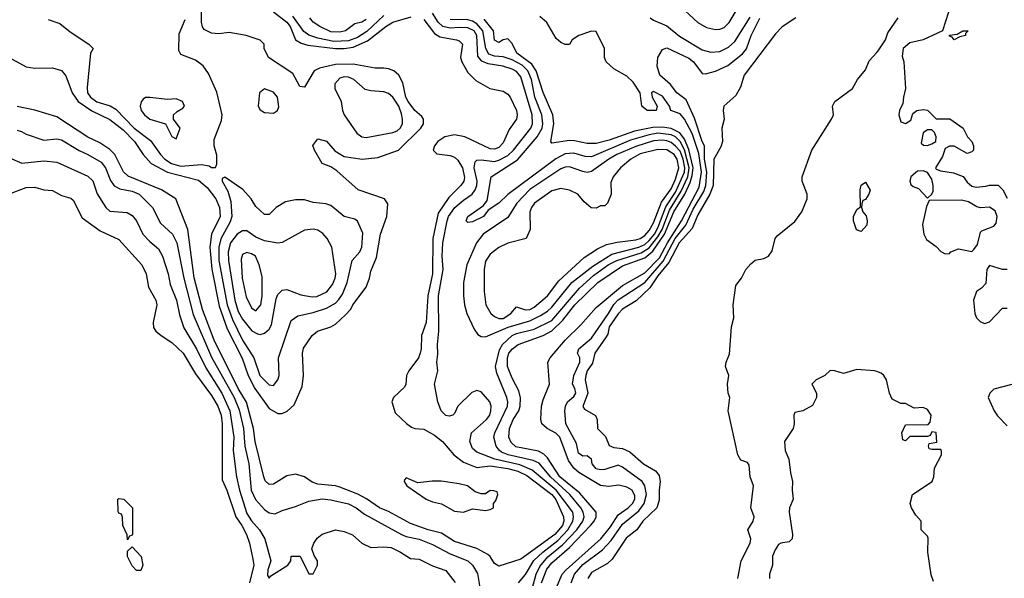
# Model space of a CAD drawing. Header units: inches. Extents: x 1793402 to 1900366, y 320852 to 470679.
# Tile 234 of 256: x 1836121 to 1840578, y 396811 to 399341. Entities that reach past the tile are written whole.
import ezdxf

# ---------------------------------------------------------------- set-up
doc = ezdxf.new("R2010")
doc.units = ezdxf.units.IN
doc.header["$MEASUREMENT"] = 0
doc.layers.add('B8339', color=7, linetype='Continuous')
doc.layers.add('B8349', color=7, linetype='Continuous')

msp = doc.modelspace()

# ---------------------------------------------------------------- linework, layer by layer
at = {"layer": 'B8339', "color": 4}
for points, elevation in [([(1836070, 399170.8), (1836150, 399126.8), (1836190, 399121), (1836270, 399122.8), (1836310, 399111), (1836330, 399086), (1836358.7, 399010), (1836385.7, 398970), (1836447.9, 398927.9), (1836530, 398888.8), (1836590, 398841.5), (1836641.7, 398790), (1836680.4, 398730), (1836717.1, 398690), (1836790.2, 398650.2), (1836930, 398614), (1836970, 398581.6), (1837008.7, 398530), (1837026, 398490), (1837028.9, 398450), (1836989, 398370), (1836981.8, 398310), (1836991, 398211), (1837023.8, 398043.8), (1837061, 397941), (1837128.6, 397808.6), (1837155.5, 397730), (1837186.2, 397670), (1837250, 397580.7), (1837290, 397557.3), (1837310, 397557.3), (1837331.7, 397568.3), (1837363.7, 397596.3), (1837399.6, 397680.4), (1837405.1, 397730), (1837400.9, 397830), (1837406.5, 397853.5), (1837445.2, 397910), (1837469, 397930), (1837530, 397950.6), (1837550, 397962), (1837595.6, 398004.4), (1837619.5, 398030), (1837629.6, 398050), (1837689.2, 398130), (1837704, 398170), (1837710, 398202), (1837735.6, 398264.4), (1837753.6, 398370), (1837782.9, 398450), (1837787, 398507), (1837773.2, 398530), (1837653.2, 398570), (1837556.6, 398656.6), (1837530, 398674), (1837490, 398689), (1837455.3, 398750), (1837448.4, 398771.6), (1837470, 398802), (1837510, 398791), (1837547.5, 398747.5), (1837590, 398720.7), (1837671.4, 398708.6), (1837742.7, 398717.3), (1837836, 398750), (1837937, 398850), (1837949.5, 398870), (1837949.3, 398890), (1837942, 398902), (1837910, 398929.5), (1837879.7, 398970), (1837869.7, 398990), (1837855.2, 399055.2), (1837838, 399090), (1837814, 399110), (1837790, 399118), (1837770, 399122), (1837730, 399120.7), (1837630, 399139.3), (1837550, 399138.2), (1837478.7, 399121.3), (1837454.8, 399110), (1837410, 399035.3), (1837390, 399038), (1837357.5, 399097.5), (1837248, 399170), (1837228, 399210), (1837228, 399230), (1837210, 399248), (1837146, 399270), (1837070, 399282.7), (1837022.5, 399277.5), (1836990, 399279.5), (1836956.6, 399296.6), (1836948.2, 399308.2), (1836943.5, 399330), (1836942.8, 399430)], 244), ([(1839096, 399416), (1839190, 399328.9), (1839230, 399305.2), (1839270, 399296.1), (1839290, 399297.3), (1839310, 399305.5), (1839332.1, 399327.9), (1839404.5, 399450)], 224), ([(1837950, 399342), (1837998.8, 399278.8), (1838022.8, 399262.8), (1838098, 399250), (1838110, 399245.2), (1838125.2, 399230), (1838116, 399170), (1838122.7, 399150), (1838150, 399102), (1838186, 399066), (1838249.2, 399029.2), (1838310, 399017.2), (1838330, 399004), (1838341.2, 398990), (1838369.2, 398930), (1838372.3, 398910), (1838369.3, 398890.7), (1838336.2, 398843.8), (1838310, 398782.8), (1838290, 398762.4), (1838270, 398754.4), (1838250, 398755.8), (1838136, 398810), (1838090, 398819.6), (1838045.1, 398810), (1838014.5, 398790), (1837999.5, 398770), (1837993.2, 398750), (1838010, 398733.2), (1838070, 398726.3), (1838090, 398718), (1838104.7, 398704.7), (1838125.4, 398670), (1838134.2, 398625.8), (1838131.5, 398610), (1838118.4, 398590), (1838064.1, 398535.9), (1838015.8, 398464.2), (1837991, 398350), (1837989.8, 398190), (1837968.5, 398090), (1837960.5, 397970), (1837939.7, 397910), (1837938.4, 397850), (1837934, 397830), (1837926.6, 397810), (1837882, 397750), (1837872, 397730), (1837869.2, 397690), (1837863.2, 397676.8), (1837813.2, 397630), (1837806, 397610), (1837821.2, 397561.2), (1837871.6, 397511.6), (1837894.8, 397494.8), (1837910, 397489.4), (1837950, 397486.6), (1837999.4, 397459.4), (1838035.1, 397430), (1838087, 397370), (1838130, 397337.4), (1838190, 397313), (1838250, 397320.7), (1838330, 397309.1), (1838376.6, 397296.6), (1838416.2, 397276.2), (1838529.8, 397190), (1838547.6, 397167.6), (1838583.1, 397090), (1838584.4, 397070), (1838578, 397050), (1838543.9, 397010), (1838390, 396898.4), (1838290, 396866), (1838270, 396878), (1838250.8, 396910), (1838239.5, 396919.5), (1838190, 396946.7), (1838090, 396977.6), (1838030, 397015.2), (1837970, 397030.3), (1837890, 397058.9), (1837790, 397113.4), (1837750.2, 397130.2), (1837691.4, 397171.4), (1837652.5, 397192.5), (1837570, 397224.4), (1837550, 397230.4), (1837470, 397237.1), (1837445.8, 397245.8), (1837410, 397270.7), (1837370, 397283), (1837330, 397274.9), (1837270, 397237.3), (1837250, 397236), (1837233, 397253), (1837226, 397270), (1837187.6, 397430), (1837179.2, 397490), (1837148.5, 397608.5), (1837110.1, 397670.1), (1837001.3, 397890), (1836948.4, 398028.4), (1836911.2, 398171.2), (1836881.7, 398390), (1836827.7, 398530), (1836762.8, 398570), (1836612.6, 398632.6), (1836591.4, 398651.4), (1836552.2, 398730), (1836530, 398752.7), (1836483.4, 398783.4), (1836430, 398808.5), (1836290, 398900.5), (1836190, 398930.7), (1836110, 398947.7)], 236), ([(1836250, 399342), (1836303.4, 399323.4), (1836350, 399286), (1836434, 399230), (1836454, 399210), (1836442, 399190), (1836426.6, 399033.4), (1836428.4, 399010), (1836441.6, 398990), (1836470, 398968.9), (1836530.3, 398950.3), (1836556.3, 398936.3), (1836639.5, 398850), (1836713.7, 398793.7), (1836758.4, 398730), (1836778.4, 398710), (1836808, 398690), (1836850, 398677.7), (1836944.4, 398684.4), (1836978.5, 398678.5), (1836990, 398671.3), (1837008, 398672), (1837013.6, 398686.4), (1837012.9, 398727.1), (1837001.2, 398770), (1837002, 398798), (1837035.1, 398884.9), (1837037.6, 398910), (1837013.3, 399013.3), (1836976.6, 399096.6), (1836952.3, 399132.3), (1836917.6, 399157.6), (1836850, 399184), (1836840.9, 399200.9), (1836843.6, 399276.4), (1836870, 399342)], 248), ([(1837270, 399377.2), (1837330, 399329.7), (1837344.8, 399310), (1837369.6, 399250), (1837394.7, 399234.7), (1837424.8, 399224.8), (1837550.2, 399209.8), (1837590, 399209.8), (1837630, 399215.9), (1837695.3, 399244.7), (1837778, 399310), (1837810.8, 399330), (1837893.3, 399353.3)], 236), ([(1837770, 399359.2), (1837691.9, 399288.1), (1837650, 399260.3), (1837610, 399245.5), (1837542.6, 399242.6), (1837470, 399257.2), (1837430, 399271.1), (1837408.1, 399288.1), (1837357.6, 399357.6)], 232), ([(1837690, 399342.4), (1837670, 399329.6), (1837638, 399322), (1837596, 399290), (1837570, 399284.2), (1837530, 399285.4), (1837479.3, 399310), (1837449.4, 399330), (1837434, 399350)], 228), ([(1838379.5, 396790), (1838410, 396828), (1838448.6, 396891.4), (1838488.6, 396930), (1838557.5, 396982.5), (1838602.2, 397030), (1838624.2, 397070), (1838627.4, 397090), (1838624.4, 397110), (1838550, 397209.8), (1838440.4, 397300.4), (1838385.5, 397325.5), (1838271.3, 397351.3), (1838190, 397382.9), (1838170, 397399), (1838158, 397430), (1838166.6, 397470), (1838234.5, 397530), (1838249.4, 397550), (1838253.6, 397570), (1838254.5, 397590), (1838249.2, 397610), (1838210, 397655.3), (1838190, 397661.2), (1838168.1, 397651.9), (1838104.7, 397590), (1838090, 397558), (1838082, 397550), (1838065.6, 397545.6), (1838050, 397549), (1838029.2, 397570), (1838014, 397610), (1837999, 397690), (1838013.2, 397750), (1838009.4, 397790), (1838014.5, 397825.5), (1838011.8, 397870), (1838018.9, 397930), (1838016.3, 398090), (1838038, 398210), (1838033.7, 398270), (1838036, 398330), (1838056, 398430), (1838062.3, 398450), (1838091.2, 398490), (1838130, 398524.2), (1838169.6, 398550), (1838183, 398570), (1838191.1, 398590), (1838192.4, 398610), (1838178, 398670), (1838183, 398697), (1838190, 398704), (1838210, 398706.4), (1838270, 398698.3), (1838290, 398704), (1838330, 398725.5), (1838356.4, 398750), (1838435.4, 398850), (1838442.6, 398870), (1838441, 398910), (1838390, 399082.7), (1838370, 399105.6), (1838350, 399116.4), (1838308.7, 399130), (1838241, 399141), (1838212.5, 399152.5), (1838195.1, 399175.1), (1838190, 399268.7), (1838178.5, 399290), (1838150, 399303.5), (1838110, 399305.8), (1838070, 399301.8), (1838037, 399310), (1838014.8, 399330), (1837990, 399371.1)], 232), ([(1838442.3, 396770), (1838459.3, 396830), (1838475, 396865), (1838511.6, 396908.4), (1838578.1, 396961.9), (1838642.8, 397030), (1838669.8, 397070), (1838676, 397090), (1838671.1, 397110), (1838660.4, 397130), (1838611, 397190), (1838524.2, 397270), (1838472.2, 397332.2), (1838445, 397345), (1838332.7, 397370), (1838302.5, 397382.5), (1838290.8, 397390.8), (1838278, 397410), (1838267.6, 397450), (1838271.2, 397470), (1838329.7, 397590), (1838331.1, 397610), (1838325.4, 397630), (1838280.6, 397740.6), (1838275.1, 397770), (1838293.5, 397846.5), (1838306.6, 397870), (1838350, 397911.4), (1838370, 397920.2), (1838450, 397939.7), (1838530, 397978.3), (1838654.5, 398125.5), (1838718.1, 398181.9), (1838785.1, 398230), (1838824.5, 398250), (1838934.4, 398285.6), (1838970, 398307.7), (1839010, 398356.8), (1839029.9, 398390), (1839062.4, 398477.6), (1839115.5, 398564.5), (1839145.6, 398630), (1839152.1, 398670), (1839131, 398751), (1839110, 398788.6), (1839089.9, 398809.9), (1839070, 398820.2), (1839010, 398826.8), (1838970, 398820.2), (1838885.4, 398794.6), (1838710, 398720.5), (1838680.7, 398720.7), (1838630, 398736.9), (1838590, 398733.7), (1838548.5, 398711.5), (1838330.2, 398549.8), (1838290, 398509.3), (1838242, 398478), (1838221, 398450), (1838170, 398425.2), (1838150, 398422), (1838142, 398430), (1838149, 398450), (1838220.2, 398499.8), (1838237.5, 398522.5), (1838255.1, 398630), (1838374.3, 398705.7), (1838464, 398810), (1838486.4, 398850), (1838489.8, 398870), (1838484.5, 398910), (1838453.6, 398990), (1838437.7, 399070), (1838421.2, 399110), (1838395.1, 399135.1), (1838350, 399159.3), (1838310, 399172.3), (1838270, 399176.1), (1838245.3, 399185.3), (1838230.7, 399210.7), (1838216.8, 399290), (1838190, 399322.5), (1838170, 399334.8), (1838150, 399339.8), (1838070, 399341.4)], 228), ([(1838483.4, 396790), (1838507, 396853), (1838530, 396881.3), (1838609.9, 396950.1), (1838704.8, 397050), (1838721, 397070), (1838729.7, 397090), (1838729.7, 397110), (1838656.3, 397196.3), (1838565.8, 397270), (1838510, 397356.9), (1838493.8, 397373.8), (1838470, 397387.3), (1838366.9, 397406.9), (1838345.9, 397425.9), (1838335.6, 397450), (1838338.3, 397490), (1838355.4, 397530), (1838379.8, 397570), (1838386, 397590), (1838388.2, 397628.2), (1838379.7, 397659.7), (1838350, 397717.2), (1838329.7, 397770), (1838328.6, 397810), (1838335.8, 397830), (1838351.6, 397850), (1838378, 397870), (1838490, 397911.3), (1838530, 397932.3), (1838580, 397980), (1838633.5, 398050), (1838738, 398150), (1838850, 398226.4), (1838950, 398262.5), (1838987.4, 398292.6), (1839039.7, 398370), (1839082.4, 398470), (1839131.1, 398550), (1839156.1, 398603.9), (1839165.4, 398634.6), (1839169.5, 398670), (1839150, 398753.7), (1839130, 398799.8), (1839108.5, 398828.5), (1839070, 398848.5), (1839030, 398854), (1838987.5, 398852.5), (1838903.8, 398836.2), (1838790, 398795.6), (1838730, 398780.4), (1838690, 398779.7), (1838632.7, 398792.7), (1838610, 398793.3), (1838530, 398782), (1838525.2, 398790), (1838538.9, 398870), (1838534.7, 398910), (1838490.7, 399010.7), (1838458.4, 399110), (1838439.4, 399139.4), (1838371.3, 399190), (1838350, 399233.2), (1838330, 399254.5), (1838310, 399249.3), (1838290, 399237.2), (1838270, 399248.7), (1838265.1, 399290), (1838223.5, 399343.5)], 224), ([(1838551, 396770), (1838576.9, 396830), (1838594, 396850), (1838751.1, 396990), (1838795.3, 397044.7), (1838830, 397098), (1838875.1, 397130), (1838895.4, 397150), (1838905.1, 397170), (1838904.9, 397184.9), (1838893.6, 397210), (1838870, 397224.2), (1838832.7, 397232.7), (1838786.5, 397226.5), (1838750, 397231.2), (1838651.5, 397290), (1838629.7, 397310), (1838604.9, 397344.9), (1838566, 397450), (1838548.6, 397468.6), (1838509.2, 397490), (1838484.5, 397510), (1838480.5, 397530), (1838483.1, 397590), (1838490, 397618.8), (1838519.7, 397690), (1838512.3, 397790), (1838522, 397810), (1838589.7, 397890), (1838661.6, 397958.4), (1838730, 398037.4), (1838850, 398137.3), (1838950, 398195.2), (1839017.6, 398262.4), (1839053.1, 398330), (1839116.8, 398430), (1839197, 398583), (1839206.7, 398650), (1839194.4, 398734.4), (1839165.1, 398825.1), (1839130, 398889.7), (1839110, 398914), (1839068, 398930), (1839062, 398950), (1839030, 398994.5), (1838990, 399016), (1838981, 399010), (1838984, 398990), (1839006, 398950), (1839002, 398930), (1838962, 398930), (1838937.2, 398950), (1838929.4, 399009.4), (1838898, 399058), (1838870, 399085.2), (1838810, 399119), (1838775.3, 399150), (1838768.7, 399170), (1838768.7, 399210), (1838730, 399288), (1838710, 399289), (1838652, 399270), (1838622, 399250), (1838610, 399228), (1838590, 399228), (1838570, 399238), (1838550, 399255.3), (1838507.7, 399327.7), (1838475.9, 399355.9)], 216), ([(1838616.9, 396790), (1838632.8, 396830), (1838670, 396873.8), (1838759.3, 396940.7), (1838798, 396982), (1838850, 397055.8), (1838922.9, 397117.1), (1838947.3, 397150), (1838957.7, 397190), (1838951.2, 397230), (1838938.4, 397250), (1838850, 397315.1), (1838830, 397322.7), (1838770, 397304.5), (1838750, 397302.9), (1838730, 397307.3), (1838712.7, 397330), (1838709, 397350), (1838698.9, 397358.9), (1838690, 397365.2), (1838670, 397364), (1838650, 397378), (1838641, 397421), (1838593.6, 397510), (1838589.3, 397570), (1838591.8, 397590), (1838600.9, 397610), (1838630, 397634.8), (1838638.4, 397650), (1838634, 397670), (1838622.7, 397690), (1838629.3, 397730), (1838656.9, 397790), (1838656.9, 397810), (1838646, 397830), (1838652, 397850), (1838710, 397898.7), (1838786.9, 398010), (1838810, 398051.8), (1838830, 398071.6), (1838950, 398150.2), (1839033.1, 398246.9), (1839087.6, 398350), (1839136.2, 398410), (1839170, 398483.1), (1839217.1, 398562.9), (1839227.1, 398590), (1839230.6, 398650), (1839220.8, 398710), (1839221.3, 398770), (1839210, 398789.4), (1839175.1, 398895.1), (1839138.4, 398978.4), (1839096.2, 399010), (1839067.3, 399047.3), (1839018, 399090), (1839007, 399130), (1839009.5, 399170), (1839030, 399206), (1839050, 399214), (1839150, 399166.7), (1839170.4, 399150), (1839210, 399097.3), (1839224.7, 399095.3), (1839270, 399107.7), (1839326.5, 399133.5), (1839393.1, 399186.9), (1839410.9, 399209.1), (1839431.5, 399270), (1839471.7, 399348.3)], 212), ([(1839634, 399350), (1839571.9, 399308.1), (1839542.5, 399277.5), (1839400.9, 399090), (1839384.1, 399035.9), (1839362, 398998), (1839309, 398950), (1839306, 398930), (1839309.2, 398890), (1839299.3, 398850), (1839302, 398790), (1839294.3, 398765.7), (1839262.4, 398710), (1839259.8, 398590), (1839244.8, 398550), (1839190, 398457.1), (1839164.7, 398395.3), (1839106.8, 398330), (1839059.1, 398240.9), (1839010, 398180.2), (1838973.6, 398126.4), (1838911.7, 398068.3), (1838850, 398030.3), (1838830, 398008.2), (1838789.8, 397950), (1838783.3, 397916.7), (1838775.9, 397904.1), (1838724.5, 397830), (1838714, 397786), (1838689.7, 397750), (1838683.1, 397730), (1838680.4, 397710), (1838693.3, 397650), (1838669.6, 397589.6), (1838677.5, 397577.5), (1838728.1, 397548.1), (1838734.3, 397530), (1838736.9, 397490), (1838773, 397453), (1838790, 397413.2), (1838810, 397403.6), (1838850, 397398.7), (1838883.1, 397383.1), (1838945.2, 397330), (1838998.3, 397298.3), (1839016.1, 397276.1), (1839020.7, 397250), (1839015.1, 397210), (1839015.6, 397164.4), (1839005.6, 397130), (1838942.4, 397070), (1838914.5, 397030), (1838866.9, 396993.1), (1838802.6, 396897.4), (1838782, 396878), (1838710, 396838), (1838692, 396810)], 208), ([(1838974.8, 399350), (1838990, 399339.1), (1839050, 399313.4), (1839107, 399267), (1839210, 399203.7), (1839250, 399193.1), (1839290, 399197.4), (1839330, 399216.5), (1839358.2, 399241.8), (1839427, 399353)], 216), ([(1839370.9, 396810.9), (1839386.8, 396890), (1839427.7, 396970), (1839430.5, 396990), (1839417.3, 397030), (1839440.7, 397070), (1839444.9, 397090), (1839430.7, 397130), (1839442.8, 397230), (1839426.8, 397270), (1839423.6, 397323.6), (1839415.3, 397335.3), (1839385.4, 397345.4), (1839370.9, 397370.9), (1839328.4, 397570), (1839335.5, 397630), (1839328.4, 397650), (1839324.4, 397690), (1839330.5, 397730), (1839316.3, 397770), (1839319.1, 397790), (1839334.4, 397825.6), (1839342.4, 397950), (1839353, 397990), (1839350.5, 398050), (1839362.2, 398137.8), (1839387.7, 398170), (1839407.3, 398210), (1839430, 398235.1), (1839450, 398252), (1839490, 398259.3), (1839510.7, 398270), (1839526.6, 398293.4), (1839541, 398350), (1839550, 398362), (1839630, 398427.3), (1839661.3, 398470), (1839685.3, 398530), (1839685.3, 398550), (1839662.4, 398610), (1839662.4, 398630), (1839706.4, 398750), (1839796.3, 398890), (1839804, 398910), (1839800.7, 398950), (1839810.4, 398970), (1839890.6, 399030), (1839913, 399070), (1839950, 399113.2), (1839966.1, 399153.9), (1840000, 399192.4)], 208), ([(1836110, 398840.5), (1836130, 398834.9), (1836150, 398822), (1836230, 398795.5), (1836290, 398802), (1836310, 398796.3), (1836390, 398748), (1836430, 398730.4), (1836490, 398695.5), (1836510.2, 398670.2), (1836532, 398612), (1836548.8, 398588.8), (1836574.6, 398574.6), (1836630, 398564.4), (1836662, 398550), (1836722, 398490), (1836759, 398419), (1836813, 398370), (1836832.2, 398330), (1836863.6, 398170), (1836906.2, 398006.2), (1836990, 397813), (1837091.3, 397630), (1837114.4, 397574.4), (1837134.9, 397490), (1837140.2, 397410), (1837158, 397330), (1837168.9, 397210), (1837188, 397168), (1837230, 397122), (1837250, 397107.7), (1837277, 397103), (1837310, 397118.8), (1837370, 397136), (1837430, 397160.7), (1837489.7, 397170.3), (1837530, 397166.7), (1837610, 397148.4), (1837644.9, 397130), (1837681.8, 397101.8), (1837850, 397008.8), (1837870, 397000.3), (1837928.9, 396988.9), (1837990, 396964.4), (1838070, 396921.3), (1838150.2, 396890.2), (1838170.3, 396870.3), (1838192.9, 396832.9), (1838204.4, 396770)], 232), ([(1836075.8, 398715.8), (1836130.6, 398690.6), (1836230, 398701.6), (1836290, 398695.5), (1836430, 398632.7), (1836451.7, 398611.7), (1836471.8, 398551.8), (1836510.8, 398490), (1836530, 398474), (1836607.9, 398467.9), (1836630, 398454.8), (1836650.4, 398430.4), (1836679.1, 398370), (1836710, 398336.3), (1836750, 398302.8), (1836768.2, 398270), (1836794, 398190), (1836802.3, 398142.3), (1836830.4, 398070), (1836844.4, 398004.4), (1836864.9, 397944.9), (1836921.1, 397850), (1836963.7, 397763.7), (1837036.1, 397650), (1837072.4, 397570), (1837090.2, 397450), (1837087.7, 397390), (1837103.1, 397270), (1837116.5, 397210), (1837150, 397104.9), (1837170, 397070.6), (1837206, 397030), (1837230.7, 396990), (1837258, 396890), (1837244, 396850), (1837243.5, 396823.5), (1837250, 396812), (1837258, 396822), (1837335.3, 396870), (1837348, 396890), (1837350, 396912), (1837391, 396911), (1837430, 396832), (1837450, 396832), (1837468.7, 396870), (1837468.7, 396890), (1837453.6, 396913.6), (1837444, 396944), (1837453.2, 396970), (1837467.5, 396992.5), (1837490, 397010.7), (1837550.7, 397030.7), (1837590, 397022.8), (1837627.5, 397007.5), (1837670.5, 396970.5), (1837710, 396951), (1837770, 396954), (1837802, 396950), (1837844.7, 396930), (1837890, 396901), (1837930, 396898), (1837990, 396867.3), (1838050, 396846), (1838092.5, 396792.5)], 228), ([(1836070, 398550.5), (1836150, 398580.5), (1836190, 398582), (1836230, 398571), (1836270, 398566.8), (1836310, 398544), (1836353.2, 398533.2), (1836364, 398524), (1836403.4, 398443.4), (1836485.2, 398385.2), (1836570, 398346), (1836674, 398230), (1836694, 398190), (1836704, 398130), (1836737.3, 398070), (1836742, 398050), (1836726, 397970), (1836727.1, 397947.1), (1836738, 397930), (1836761, 397910), (1836810, 397879.1), (1836861.6, 397830), (1836916.7, 397736.7), (1836990, 397639.3), (1837017.4, 397590), (1837032.6, 397550), (1837037.7, 397510), (1837037.3, 397257.3), (1837059.5, 397210), (1837099.5, 397090), (1837127, 397050), (1837147.2, 397010), (1837161.7, 396970), (1837177.1, 396897.1), (1837181.5, 396870), (1837160.9, 396790)], 224), ([(1840000, 397747.2), (1839990.7, 397750.7), (1839910, 397756), (1839850, 397738), (1839811.1, 397751.1), (1839790, 397752), (1839766, 397730), (1839726, 397710), (1839706, 397690), (1839728, 397650), (1839728, 397630), (1839710, 397594), (1839666, 397570), (1839630, 397562), (1839625.2, 397550), (1839626.6, 397510), (1839622.7, 397490), (1839582.7, 397430), (1839585.2, 397390), (1839602.7, 397350), (1839609.3, 397289.3), (1839619, 397250), (1839617.2, 397210), (1839622, 397170), (1839605.2, 397130), (1839604, 397110), (1839619, 397010), (1839618, 396990), (1839604, 396976), (1839566, 396970), (1839556.4, 396963.6), (1839540.2, 396939.8), (1839528.9, 396911.1), (1839529, 396870), (1839515.3, 396830), (1839515.3, 396810)], 208)]:
    msp.add_lwpolyline(points, dxfattribs=dict(at, elevation=elevation))
for points, elevation in [([(1837590, 399082.7), (1837570, 399076), (1837547.3, 399050), (1837547.3, 399030), (1837576, 398970), (1837582, 398930), (1837590.6, 398910), (1837646.9, 398826.9), (1837670, 398810.6), (1837690, 398808), (1837810, 398830.5), (1837830, 398838), (1837843.7, 398850), (1837853.6, 398870), (1837853.6, 398890), (1837850, 398915.3), (1837837.4, 398950), (1837810, 398989.6), (1837790, 399007.3), (1837770, 399014.5), (1837710, 399018), (1837684.5, 399024.5), (1837633.2, 399070), (1837610, 399080.9)], 248), ([(1837230, 399028), (1837206.8, 399010), (1837201, 398950), (1837210, 398932), (1837230, 398921), (1837270, 398918), (1837288, 398930), (1837293.6, 398946.4), (1837288.7, 398990), (1837270, 399013.2)], 248), ([(1836710, 398988.7), (1836690, 398988), (1836679.6, 398980.4), (1836671.1, 398968.9), (1836666.8, 398950), (1836671, 398930), (1836686.8, 398910), (1836710, 398890.8), (1836782, 398870), (1836810, 398812), (1836830, 398802), (1836848, 398850), (1836818, 398890), (1836818, 398910), (1836834.6, 398925.4), (1836860.4, 398939.6), (1836868, 398950), (1836858, 398970), (1836830, 398982), (1836790, 398979)], 252), ([(1839030, 398795.4), (1838990, 398791.6), (1838910, 398767), (1838823.8, 398730), (1838788.4, 398710), (1838710, 398653.6), (1838690, 398649.6), (1838670, 398653.3), (1838610, 398674.7), (1838590, 398673), (1838570, 398665.1), (1838430, 398572.4), (1838372, 398510), (1838330, 398444.5), (1838219.3, 398370), (1838188.2, 398330), (1838145.5, 398230), (1838130.6, 398150.6), (1838130.7, 398090), (1838134, 398050), (1838144.9, 398010), (1838178.8, 397938.8), (1838195.5, 397915.5), (1838210, 397906), (1838230, 397904), (1838332.2, 397947.8), (1838430, 397977.7), (1838478.3, 398001.7), (1838510, 398021.1), (1838530, 398039.5), (1838620.5, 398150), (1838714.7, 398225.3), (1838801.5, 398278.5), (1838922.9, 398310), (1838950, 398323.2), (1838970, 398340.6), (1838994.4, 398370), (1839010, 398398.3), (1839046.4, 398493.6), (1839090, 398560.2), (1839129.9, 398650), (1839131.5, 398670), (1839124.7, 398710), (1839110, 398745.1), (1839090, 398767.8), (1839070, 398784.2), (1839050, 398792.3)], 232), ([(1839010, 398753.3), (1838930, 398733.3), (1838888, 398710), (1838840.7, 398670), (1838806.8, 398630), (1838796.9, 398603.1), (1838798, 398550), (1838782, 398510), (1838770, 398498), (1838750, 398498), (1838730, 398488), (1838708.4, 398488.4), (1838676.4, 398516.4), (1838648, 398550), (1838610, 398569), (1838570, 398576), (1838530, 398566), (1838451, 398510), (1838437.3, 398490), (1838430.8, 398470), (1838432, 398390), (1838414, 398350), (1838330, 398329), (1838290, 398309), (1838250, 398279), (1838230, 398248), (1838223.8, 398210), (1838223.8, 398110), (1838230.7, 398050), (1838254, 398010), (1838270, 397996.3), (1838290, 397987), (1838310, 397987.4), (1838343.7, 398010), (1838370, 398041), (1838410, 398027.2), (1838430, 398028.9), (1838450, 398038.7), (1838509.6, 398090), (1838561.6, 398158.4), (1838676.1, 398263.9), (1838737.2, 398302.8), (1838776.9, 398323.1), (1838826, 398334), (1838910, 398344.4), (1838930, 398350.3), (1838950, 398363.6), (1838970, 398385.7), (1838990, 398420.4), (1839025.8, 398514.2), (1839070, 398574.9), (1839090, 398619.3), (1839104.6, 398670), (1839097.7, 398710), (1839084, 398730), (1839050, 398750.9)], 236), ([(1837050, 398628), (1837038, 398622), (1837038, 398610), (1837063.8, 398563.8), (1837077.4, 398517.4), (1837081.7, 398450), (1837074.1, 398425.9), (1837031.1, 398348.9), (1837023.2, 398310), (1837022.6, 398250), (1837060.2, 398050), (1837083.8, 397983.8), (1837129.1, 397890), (1837181.3, 397810), (1837208.7, 397730), (1837250, 397687.3), (1837270, 397684), (1837289.4, 397710), (1837296.2, 397730), (1837292, 397810), (1837350, 397978), (1837380.7, 397999.3), (1837450, 398014.4), (1837510, 398034), (1837550, 398057.6), (1837566.5, 398073.5), (1837582.5, 398097.5), (1837603.5, 398150), (1837626.6, 398250), (1837660.9, 398290), (1837669.4, 398310), (1837674.2, 398374.2), (1837650, 398428), (1837638, 398438), (1837590, 398449.2), (1837530, 398499.3), (1837506.8, 398506.8), (1837450, 398512.7), (1837410, 398525.2), (1837370, 398525.2), (1837324.5, 398515.5), (1837282, 398490), (1837250, 398458), (1837230, 398458), (1837190, 398495.3), (1837169.6, 398529.6), (1837131.7, 398571.7)], 248), ([(1839930, 398382), (1839909.1, 398389.1), (1839895.3, 398430), (1839895.3, 398450), (1839910, 398482), (1839927.3, 398492.7), (1839925.2, 398570), (1839930, 398591.3), (1839950, 398604.7), (1839970.5, 398569.5), (1839964.7, 398550), (1839950, 398526), (1839938, 398522), (1839932.7, 398507.3), (1839932, 398490), (1839938, 398470), (1839952.8, 398452.8), (1839957.3, 398430), (1839954.8, 398410)], 208), ([(1837450, 398392.3), (1837410, 398387), (1837310, 398332.3), (1837290, 398329.5), (1837230, 398338.7), (1837190, 398355.6), (1837150, 398384.5), (1837130, 398384.5), (1837106, 398370), (1837075.8, 398330), (1837065.5, 398290), (1837066.7, 398250), (1837095.8, 398070), (1837110, 398019.1), (1837130, 397984.4), (1837171.8, 397931.8), (1837197.5, 397917.5), (1837210, 397915.5), (1837230, 397922), (1837250, 397939.1), (1837261.5, 397958.5), (1837282.6, 398077.4), (1837290, 398096), (1837310, 398116), (1837330, 398118.8), (1837394.4, 398094.4), (1837445.7, 398085.7), (1837466.9, 398086.9), (1837511.9, 398108.1), (1837537.8, 398142.2), (1837549.6, 398170), (1837552.8, 398190), (1837534.5, 398310), (1837512.7, 398350), (1837492.8, 398372.8), (1837470, 398387)], 252), ([(1837150, 398286), (1837130, 398277.2), (1837123.4, 398256.6), (1837128.7, 398170), (1837146.4, 398086.4), (1837170, 398036), (1837190, 398022.8), (1837213.3, 398050), (1837218.7, 398090), (1837218.4, 398178.4), (1837205.2, 398230), (1837189.3, 398269.3), (1837170, 398281.2)], 256), ([(1837870, 397266), (1837863.6, 397256.4), (1837862, 397250), (1837874, 397230), (1837961, 397170), (1837990, 397157.1), (1838030, 397148.2), (1838090, 397114.9), (1838129.3, 397110.7), (1838170, 397126), (1838230, 397118), (1838250, 397122), (1838266, 397130), (1838266, 397150), (1838276.4, 397163.6), (1838286, 397190), (1838282, 397202), (1838267.3, 397207.3), (1838250, 397208), (1838230, 397194), (1838210, 397194), (1838182.7, 397202.7), (1838148, 397230), (1838110, 397239.5), (1838028.5, 397251.5), (1837988.3, 397251.7), (1837924, 397244)], 244), ([(1836610, 396986), (1836607.3, 397007.3), (1836588, 397050), (1836587.3, 397087.3), (1836582, 397102), (1836570, 397106), (1836567.3, 397112.7), (1836566, 397170), (1836570, 397172), (1836592, 397170), (1836632, 397130), (1836631.6, 397011.6), (1836630, 397006), (1836618, 397002)], 216), ([(1836650, 396846), (1836630, 396868), (1836609, 396910), (1836610, 396934), (1836630, 396954), (1836671, 396910), (1836678, 396870), (1836670, 396846)], 216)]:
    msp.add_lwpolyline(points, close=True, dxfattribs=dict(at, elevation=elevation))
at = {"layer": 'B8349', "color": 4}
for points, elevation in [([(1840000, 399192.4), (1840010, 399203.7), (1840040.4, 399250), (1840050, 399282), (1840098, 399350)], 208), ([(1840325.2, 399374.8), (1840298, 399290), (1840210, 399249), (1840150, 399235.6), (1840119.3, 399210), (1840115.5, 399175.5), (1840122.8, 399150), (1840130.7, 399030), (1840120.7, 398990), (1840119.1, 398960.9), (1840102.8, 398930), (1840100.7, 398910), (1840110, 398878), (1840130, 398871), (1840154.5, 398885.5), (1840164.1, 398915.9), (1840182, 398930), (1840210, 398934), (1840230, 398930.7), (1840270, 398891.3), (1840331.6, 398891.6), (1840392, 398850), (1840411.1, 398811.1), (1840431, 398790), (1840438, 398770), (1840438, 398750), (1840430, 398742), (1840410, 398735.3), (1840350, 398768), (1840330, 398768), (1840310, 398758), (1840298, 398722), (1840266, 398670), (1840270, 398664.7), (1840290, 398656), (1840347.1, 398647.1), (1840391, 398631), (1840410, 398604.7), (1840430, 398586.8), (1840450, 398582.8), (1840493.6, 398586.4), (1840510, 398592), (1840550, 398592), (1840570.9, 398570.9), (1840590, 398532)], 212), ([(1840590, 398209), (1840570, 398209.2), (1840510, 398228), (1840498, 398210), (1840493.7, 398146.3), (1840474.8, 398125.2), (1840452, 398110), (1840438, 398070), (1840444.7, 398010), (1840452, 397990), (1840470, 397972), (1840490, 397964.7), (1840510, 397972), (1840570, 398034), (1840590, 398034)], 212), ([(1840256.9, 396796.9), (1840246.4, 396826.4), (1840231, 396930), (1840233.2, 396993.2), (1840230, 397002), (1840202, 397030), (1840202, 397070), (1840176.9, 397096.9), (1840158, 397130), (1840152, 397150), (1840162, 397190), (1840250.9, 397249.1), (1840258, 397270), (1840262, 397310), (1840294, 397370), (1840292.7, 397387.3), (1840290, 397394), (1840250, 397394), (1840238, 397398), (1840234, 397410), (1840238, 397422), (1840272, 397428), (1840270, 397472), (1840250, 397474), (1840242, 397458), (1840230, 397454), (1840150, 397454), (1840130, 397434), (1840118, 397438), (1840114, 397470), (1840130, 397506), (1840232.7, 397507.3), (1840242, 397518), (1840246, 397550), (1840230, 397576), (1840210, 397584.7), (1840170, 397582), (1840130, 397602), (1840110, 397602), (1840070, 397622), (1840058, 397650), (1840044.7, 397710), (1840032, 397730), (1840019.8, 397739.8), (1840000, 397747.2)], 208), ([(1840611.1, 397688.9), (1840530, 397668), (1840512, 397650), (1840504.7, 397630), (1840531.3, 397570), (1840547.1, 397547.1), (1840590, 397502)], 212)]:
    msp.add_lwpolyline(points, dxfattribs=dict(at, elevation=elevation))
at = {"layer": 'B8349', "color": 4, "elevation": 212}
for points in [[(1840350, 399249.2), (1840342, 399262), (1840330, 399266), (1840329.1, 399270.9), (1840364.7, 399275.3), (1840390, 399290.8), (1840414, 399290), (1840402, 399278), (1840402, 399270), (1840376, 399264)], [(1840250, 398842), (1840230, 398842), (1840211.1, 398828.9), (1840202, 398782), (1840212, 398772), (1840230, 398771.3), (1840250, 398778), (1840268, 398790), (1840268.7, 398810), (1840262, 398830)], [(1840210, 398656), (1840185.2, 398654.8), (1840154.8, 398630), (1840150.8, 398610), (1840154.8, 398594.8), (1840164.9, 398584.9), (1840190, 398576), (1840230, 398532), (1840250, 398551.3), (1840255.6, 398564.4), (1840256.2, 398590), (1840250, 398618), (1840229.4, 398649.4)], [(1840383.3, 398523.3), (1840238, 398522), (1840225.4, 398494.6), (1840207.1, 398412.9), (1840214, 398370), (1840226, 398346), (1840270, 398314), (1840290, 398290.8), (1840310, 398281), (1840330, 398282), (1840335.3, 398290), (1840370, 398302.8), (1840430, 398291.3), (1840440.2, 398299.8), (1840457, 398323), (1840470, 398378), (1840475.5, 398384.5), (1840530, 398405.5), (1840541, 398419), (1840545.6, 398450), (1840535.9, 398475.9), (1840510, 398492.3), (1840470, 398489.2), (1840452.7, 398492.7), (1840416.2, 398516.2)]]:
    msp.add_lwpolyline(points, close=True, dxfattribs=at)

doc.saveas('drawing.dxf')
